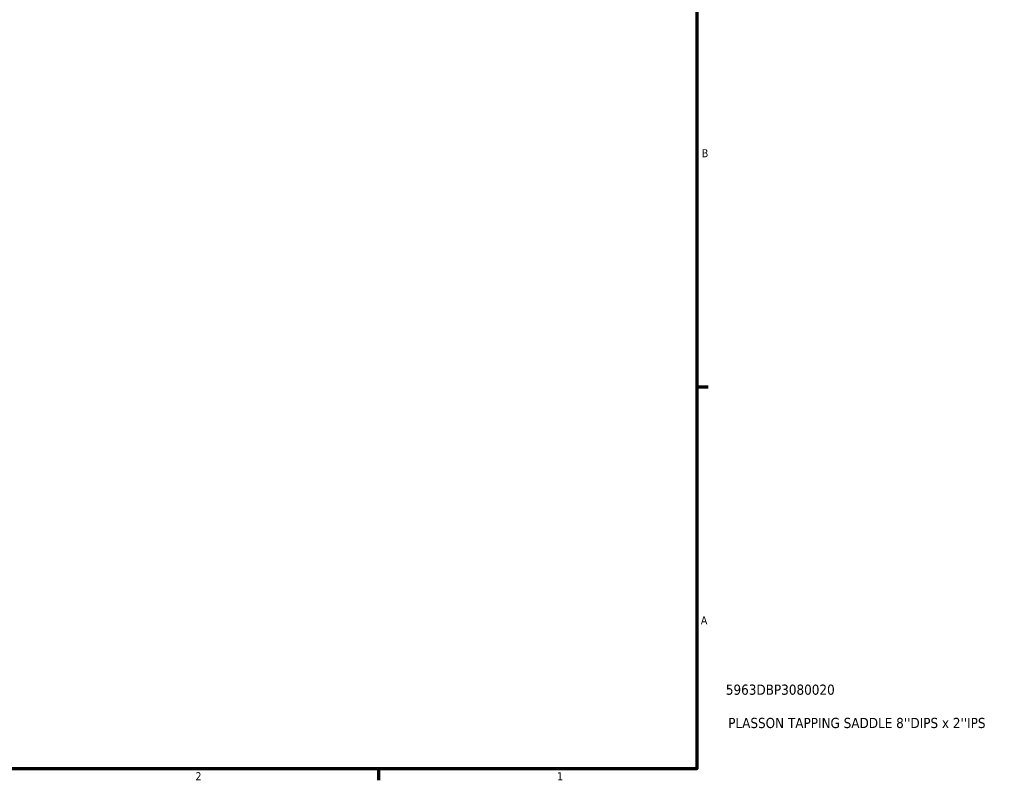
# Model space of a CAD drawing. Header units: inches. Extents: x -3.1 to 51.5, y -2.6 to 50.
# Tile 7 of 9: x 25.5 to 37.1, y 0.9 to 9.8. Entities that reach past the tile are written whole.
import ezdxf

# ---------------------------------------------------------------- set-up
doc = ezdxf.new("R2010")
doc.units = ezdxf.units.IN
doc.header["$MEASUREMENT"] = 0
doc.layers.add('Border (ANSI)', color=7, linetype='Continuous', lineweight=70)
doc.layers.add('Title (ANSI)', color=7, linetype='Continuous', lineweight=50)
doc.styles.add('Note Text (ANSI)', font='tahoma.ttf')
doc.styles.add('Text Style29', font='tahoma.ttf')

# ---------------------------------------------------------------- blocks, each defined once
blk = doc.blocks.new('Borders Default Border')
at = {"layer": 'Border (ANSI)'}
for p, q in [((33.5, 5.5), (33.634, 5.5)), ((29.75, 1), (29.75, 0.866))]:
    blk.add_line(p, q, dxfattribs=at)
at = {"layer": 'Border (ANSI)', "flags": 128}
blk.add_lwpolyline([(0.5, 1), (0.5, 21), (33.5, 21), (33.5, 1), (0.5, 1)], dxfattribs=at)
at = {"layer": 'Border (ANSI)', "color": 5, "true_color": 0x0000ff, "char_height": 0.0945, "attachment_point": 7, "style": 'Note Text (ANSI)'}
for s, insert in [('B', (33.558, 8.203)), ('A', (33.547, 2.703)), ('2', (27.596, 0.866)), ('1', (31.854, 0.866))]:
    blk.add_mtext(s, dxfattribs=dict(at, insert=insert))
blk = doc.blocks.new('Title Blocks ANSI - Large')
at = {"layer": 'Title (ANSI)', "color": 5, "true_color": 0x0000ff, "style": 'Text Style29'}
for tag, p in [('PART_NUMBER_001', (0.341, 0.873)), ('DESCRIPTION_001', (0.369, 0.481))]:
    blk.add_attdef(tag, p, '', height=0.12, dxfattribs=at)

msp = doc.modelspace()

# ---------------------------------------------------------------- block references
msp.add_blockref('Borders Default Border', (0, 0))
msp.add_blockref('Title Blocks ANSI - Large', (33.5, 1)).add_auto_attribs({'PART_NUMBER_001': '5963DBP3080020', 'DESCRIPTION_001': "PLASSON TAPPING SADDLE 8''DIPS x 2''IPS"})

doc.saveas('drawing.dxf')
